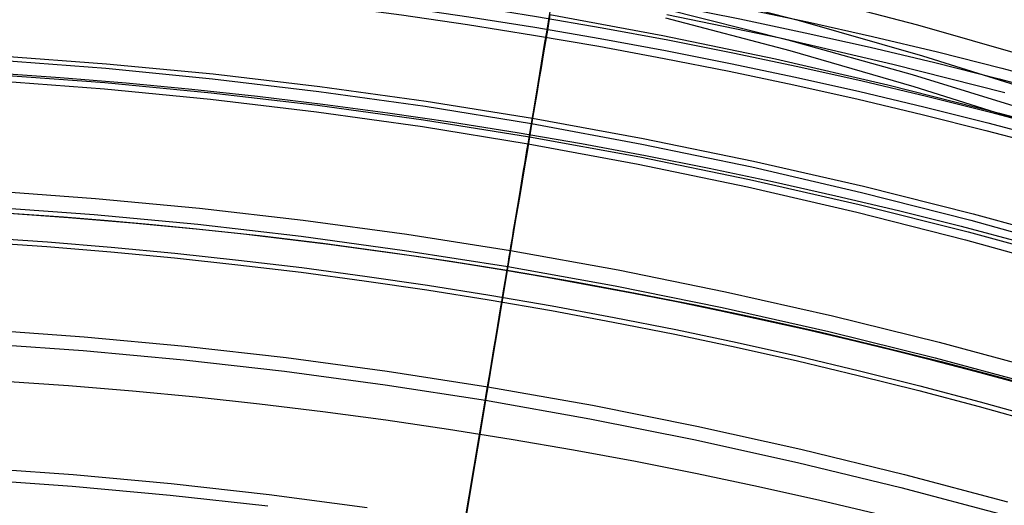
# Model space of a CAD drawing. Extents: x 112 to 670, y -274 to 273.
# Tile 69 of 84: x 407 to 454, y 208 to 231. Entities that reach past the tile are written whole.
import ezdxf

# ---------------------------------------------------------------- set-up
doc = ezdxf.new("R2010")
doc.units = 0
doc.layers.add('PREDEFINITO', color=7, linetype='CONTINUOUS')

msp = doc.modelspace()

# ---------------------------------------------------------------- linework, layer by layer
at = {"layer": 'PREDEFINITO'}
for p, q in [((438.254, 232.494, 355.349), (444.176, 230.962, 355.471)), ((443.885, 232.3, 305.967), (449.844, 230.749, 306.036)), ((432.297, 230.883, -19.391), (432.379, 231.373, -19.412)), ((437.765, 231.521, 322.592), (443.679, 230.034, 322.672)), ((432.37, 231.23, 268.747), (432.262, 230.585, 268.338)), ((432.37, 231.23, 268.747), (437.742, 230.24, 268.735)), ((437.871, 231.069, 339.08), (443.771, 229.525, 339.186)), ((437.932, 231.236, 269.333), (443.311, 230.117, 269.319)), ((444.176, 230.962, 355.471), (450.096, 229.268, 355.611)), ((432.262, 230.585, 268.338), (432.155, 229.948, 267.915)), ((432.214, 230.391, -19.353), (432.297, 230.883, -19.391)), ((449.844, 230.749, 306.036), (455.8, 229.032, 306.125)), ((432.132, 229.899, -19.297), (432.214, 230.391, -19.353)), ((437.742, 230.24, 268.735), (443.098, 229.128, 268.722)), ((443.311, 230.117, 269.319), (448.671, 228.878, 269.305)), ((443.679, 230.034, 322.672), (449.59, 228.382, 322.771)), ((432.155, 229.948, 267.915), (432.05, 229.32, 267.479)), ((432.05, 229.407, -19.225), (432.132, 229.899, -19.297)), ((443.771, 229.525, 339.186), (449.669, 227.817, 339.311)), ((406.183, 229.057, -18.288), (411.252, 228.674, -18.286)), ((406.198, 229.269, 265.157), (411.273, 228.892, 265.153)), ((432.05, 229.32, 267.479), (431.946, 228.7, 267.031)), ((431.968, 228.916, -19.137), (432.05, 229.407, -19.225)), ((443.098, 229.128, 268.722), (448.437, 227.896, 268.708)), ((450.096, 229.268, 355.611), (456.014, 227.415, 355.768)), ((411.252, 228.674, -18.286), (416.319, 228.182, -18.283)), ((411.273, 228.892, 265.153), (416.348, 228.406, 265.147)), ((431.946, 228.7, 267.031), (431.844, 228.088, 266.571)), ((431.886, 228.427, -19.032), (431.968, 228.916, -19.137)), ((448.671, 228.878, 269.305), (454.01, 227.517, 269.289)), ((406.124, 228.078, -17.857), (411.173, 227.698, -17.855)), ((406.144, 228.369, 264.385), (411.2, 227.994, 264.381)), ((416.319, 228.182, -18.283), (421.383, 227.579, -18.281)), ((416.348, 228.406, 265.147), (421.42, 227.813, 265.141)), ((431.844, 228.088, 266.571), (431.743, 227.484, 266.099)), ((431.805, 227.942, -18.911), (431.886, 228.427, -19.032)), ((449.59, 228.382, 322.771), (455.498, 226.567, 322.888)), ((411.173, 227.698, -17.855), (416.22, 227.208, -17.852)), ((411.2, 227.994, 264.381), (416.256, 227.511, 264.376)), ((421.42, 227.813, 265.141), (426.487, 227.111, 265.133)), ((431.725, 227.46, -18.774), (431.805, 227.942, -18.911)), ((448.437, 227.896, 268.708), (453.753, 226.544, 268.693)), ((449.669, 227.817, 339.311), (455.565, 225.951, 339.454)), ((416.22, 227.208, -17.852), (421.264, 226.61, -17.849)), ((416.256, 227.511, 264.376), (421.31, 226.921, 264.37)), ((421.383, 227.579, -18.281), (426.44, 226.868, -18.277)), ((431.743, 227.484, 266.099), (431.545, 226.301, 265.125)), ((431.645, 226.983, -18.622), (431.725, 227.46, -18.774)), ((421.31, 226.921, 264.37), (426.358, 226.223, 264.362)), ((426.44, 226.868, -18.277), (431.488, 226.046, -18.274)), ((426.487, 227.111, 265.133), (431.545, 226.301, 265.125)), ((431.566, 226.511, -18.455), (431.645, 226.983, -18.622)), ((421.264, 226.61, -17.849), (426.301, 225.903, -17.845)), ((426.358, 226.223, 264.362), (431.397, 225.418, 264.354)), ((431.545, 226.301, 265.125), (431.397, 225.418, 264.354)), ((431.488, 226.046, -18.274), (431.566, 226.511, -18.455)), ((431.545, 226.301, 265.125), (436.807, 225.34, 265.115)), ((453.753, 226.544, 268.693), (459.045, 225.073, 268.677)), ((426.301, 225.903, -17.845), (431.328, 225.087, -17.841)), ((431.408, 225.562, -18.065), (431.488, 226.046, -18.274)), ((431.488, 226.046, -18.274), (436.739, 225.074, -18.269)), ((431.397, 225.418, 264.354), (431.277, 224.701, 263.7)), ((431.328, 225.087, -17.841), (431.408, 225.562, -18.065)), ((431.397, 225.418, 264.354), (436.64, 224.463, 264.344)), ((436.807, 225.34, 265.115), (442.054, 224.263, 265.104)), ((431.274, 224.763, -17.676), (431.328, 225.087, -17.841)), ((431.328, 225.087, -17.841), (436.558, 224.121, -17.836)), ((436.739, 225.074, -18.269), (441.973, 223.983, -18.264)), ((431.277, 224.701, 263.7), (431.159, 223.997, 263.034)), ((431.168, 224.13, -17.323), (431.221, 224.444, -17.503)), ((431.221, 224.444, -17.503), (431.274, 224.763, -17.676)), ((436.64, 224.463, 264.344), (441.867, 223.391, 264.333)), ((431.159, 223.997, 263.034), (430.929, 222.623, 261.662)), ((431.117, 223.82, -17.136), (431.168, 224.13, -17.323)), ((436.558, 224.121, -17.836), (441.771, 223.037, -17.83)), ((441.973, 223.983, -18.264), (447.188, 222.774, -18.259)), ((442.054, 224.263, 265.104), (447.284, 223.069, 265.092)), ((431.016, 223.215, -16.74), (431.066, 223.515, -16.941)), ((431.066, 223.515, -16.941), (431.117, 223.82, -17.136)), ((430.966, 222.919, -16.531), (431.016, 223.215, -16.74)), ((441.771, 223.037, -17.83), (446.965, 221.837, -17.824)), ((441.867, 223.391, 264.333), (447.077, 222.204, 264.322)), ((447.284, 223.069, 265.092), (452.492, 221.758, 265.079)), ((405.81, 222.853, 258.816), (410.753, 222.491, 258.813)), ((410.753, 222.491, 258.813), (415.695, 222.025, 258.808)), ((430.929, 222.623, 261.662), (430.706, 221.293, 260.246)), ((430.87, 222.341, -16.093), (430.918, 222.628, -16.315)), ((430.918, 222.628, -16.315), (430.966, 222.919, -16.531)), ((447.188, 222.774, -18.259), (452.38, 221.449, -18.253)), ((405.763, 222.078, 257.919), (410.69, 221.718, 257.915)), ((415.695, 222.025, 258.808), (420.634, 221.456, 258.803)), ((430.776, 221.781, -15.628), (430.823, 222.059, -15.864)), ((430.823, 222.059, -15.864), (430.87, 222.341, -16.093)), ((447.077, 222.204, 264.322), (452.266, 220.901, 264.309)), ((410.69, 221.718, 257.915), (415.616, 221.255, 257.911)), ((430.731, 221.508, -15.386), (430.776, 221.781, -15.628)), ((446.965, 221.837, -17.824), (452.136, 220.52, -17.818)), ((452.492, 221.758, 265.079), (457.676, 220.333, 265.065)), ((415.616, 221.255, 257.911), (420.539, 220.688, 257.906)), ((420.634, 221.456, 258.803), (425.567, 220.782, 258.797)), ((430.706, 221.293, 260.246), (430.491, 220.005, 258.79)), ((430.641, 220.973, -14.881), (430.686, 221.238, -15.137)), ((430.686, 221.238, -15.137), (430.731, 221.508, -15.386)), ((452.38, 221.449, -18.253), (457.547, 220.007, -18.247)), ((420.539, 220.688, 257.906), (425.456, 220.018, 257.899)), ((425.567, 220.782, 258.797), (430.491, 220.005, 258.79)), ((430.555, 220.455, -14.352), (430.598, 220.712, -14.62)), ((430.598, 220.712, -14.62), (430.641, 220.973, -14.881)), ((452.266, 220.901, 264.309), (457.431, 219.484, 264.295)), ((430.471, 219.952, -13.798), (430.513, 220.201, -14.078)), ((430.513, 220.201, -14.078), (430.555, 220.455, -14.352)), ((452.136, 220.52, -17.818), (457.283, 219.088, -17.811)), ((425.456, 220.018, 257.899), (430.364, 219.245, 257.893)), ((430.491, 220.005, 258.79), (430.364, 219.245, 257.893)), ((430.39, 219.465, -13.22), (430.43, 219.707, -13.512)), ((430.43, 219.707, -13.512), (430.471, 219.952, -13.798)), ((430.491, 220.005, 258.79), (435.613, 219.084, 258.781)), ((430.364, 219.245, 257.893), (430.111, 217.739, 256.029)), ((430.311, 218.992, -12.62), (430.39, 219.465, -13.22)), ((430.364, 219.245, 257.893), (435.469, 218.328, 257.884)), ((430.234, 218.534, -11.997), (430.311, 218.992, -12.62)), ((435.613, 219.084, 258.781), (440.721, 218.05, 258.772)), ((430.16, 218.09, -11.352), (430.234, 218.534, -11.997)), ((435.469, 218.328, 257.884), (440.56, 217.3, 257.876)), ((430.088, 217.659, -10.687), (430.16, 218.09, -11.352)), ((440.721, 218.05, 258.772), (445.811, 216.904, 258.762)), ((430.111, 217.739, 256.029), (429.868, 216.286, 254.122)), ((430.019, 217.241, -10.001), (430.088, 217.659, -10.687)), ((429.951, 216.836, -9.296), (430.019, 217.241, -10.001)), ((440.56, 217.3, 257.876), (445.633, 216.16, 257.866)), ((445.811, 216.904, 258.762), (450.881, 215.647, 258.752)), ((429.821, 216.059, -7.83), (429.885, 216.442, -8.572)), ((429.885, 216.442, -8.572), (429.951, 216.836, -9.296)), ((405.41, 216.256, 250.214), (410.218, 215.91, 250.211)), ((410.218, 215.91, 250.211), (415.024, 215.464, 250.207)), ((429.868, 216.286, 254.122), (429.634, 214.885, 252.174)), ((429.759, 215.687, -7.071), (429.821, 216.059, -7.83)), ((445.633, 216.16, 257.866), (450.686, 214.909, 257.855)), ((405.37, 215.596, 249.228), (410.164, 215.252, 249.226)), ((415.024, 215.464, 250.207), (419.826, 214.92, 250.203)), ((429.699, 215.326, -6.296), (429.759, 215.687, -7.071)), ((450.881, 215.647, 258.752), (455.927, 214.279, 258.74)), ((410.164, 215.252, 249.226), (414.957, 214.808, 249.222)), ((429.583, 214.632, -4.698), (429.699, 215.326, -6.296)), ((414.957, 214.808, 249.222), (419.745, 214.266, 249.218)), ((419.826, 214.92, 250.203), (424.621, 214.276, 250.197)), ((429.634, 214.885, 252.174), (429.407, 213.532, 250.192)), ((429.473, 213.973, -3.042), (429.583, 214.632, -4.698)), ((450.686, 214.909, 257.855), (455.716, 213.548, 257.844)), ((419.745, 214.266, 249.218), (424.526, 213.625, 249.213)), ((424.621, 214.276, 250.197), (429.407, 213.532, 250.192)), ((424.526, 213.625, 249.213), (429.299, 212.885, 249.207)), ((429.368, 213.346, -1.335), (429.473, 213.973, -3.042)), ((429.268, 212.745, 0.418), (429.368, 213.346, -1.335)), ((429.407, 213.532, 250.192), (429.299, 212.885, 249.207)), ((429.407, 213.532, 250.192), (434.386, 212.651, 250.185)), ((428.172, 206.193, 22.939), (429.268, 212.745, 0.418)), ((429.299, 212.885, 249.207), (429.042, 211.347, 246.77)), ((429.299, 212.885, 249.207), (434.264, 212.008, 249.2)), ((434.386, 212.651, 250.185), (439.351, 211.663, 250.177)), ((434.264, 212.008, 249.2), (439.214, 211.024, 249.193)), ((429.042, 211.347, 246.77), (428.794, 209.87, 244.293)), ((439.351, 211.663, 250.177), (444.298, 210.567, 250.169)), ((439.214, 211.024, 249.193), (444.146, 209.933, 249.185)), ((444.298, 210.567, 250.169), (449.225, 209.365, 250.16)), ((428.794, 209.87, 244.293), (428.557, 208.45, 241.782)), ((444.146, 209.933, 249.185), (449.059, 208.736, 249.176)), ((405.013, 209.685, 239.257), (409.685, 209.354, 239.254)), ((409.685, 209.354, 239.254), (414.355, 208.929, 239.251)), ((449.225, 209.365, 250.16), (454.129, 208.056, 250.151)), ((404.979, 209.131, 238.208), (409.64, 208.802, 238.206)), ((414.355, 208.929, 239.251), (419.02, 208.409, 239.248)), ((409.64, 208.802, 238.206), (414.299, 208.378, 238.203)), ((419.02, 208.409, 239.248), (423.679, 207.794, 239.244)), ((428.557, 208.45, 241.782), (428.237, 206.541, 238.191)), ((449.059, 208.736, 249.176), (453.95, 207.434, 249.167)), ((414.299, 208.378, 238.203), (418.953, 207.86, 238.199))]:
    msp.add_line(p, q, dxfattribs=at)
for centre, radius in [((390, -18.831, 7.436), 255.559), ((390, -18.831, 20.802), 255.036), ((390, -18.831, -7.573), 253.393), ((390, -18.831, 28.418), 252.871), ((390, -18.831, -9.141), 252.497), ((390, -18.831, -11.306), 247.793), ((391, -17.718, 17.96), 240), ((391, -17.718, 2.96), 240), ((390, -18.831, -11.306), 239.953), ((390, -18.831, 36.408), 239.729), ((391, -25.718, -6.04), 240)]:
    msp.add_circle(centre, radius, dxfattribs=at)
msp.add_arc((391, -17.718, -12.04), 240, 23.34415, 86.65585, dxfattribs=at)

doc.saveas('drawing.dxf')
